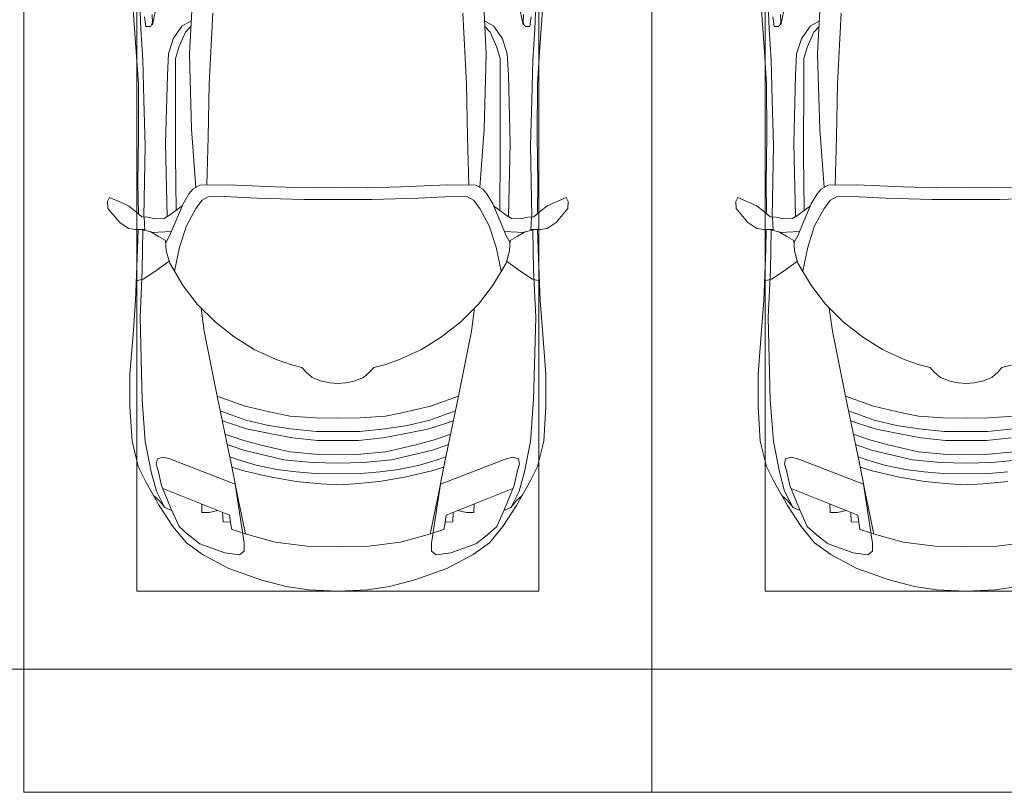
# Model space of a CAD drawing. Header units: millimetres. Extents: x -32229 to 288056, y -13689 to 125138.
# Tile 107 of 193: x -4581 to -663, y 99050 to 102124. Entities that reach past the tile are written whole.
import ezdxf

# ---------------------------------------------------------------- set-up
doc = ezdxf.new("R2010")
doc.units = ezdxf.units.MM
for name, color, linetype, lineweight in [('A-DETL-GENF', 7, 'Continuous', 18), ('A-FLOR', 7, 'Continuous', 18), ('C-PRKG', 7, 'Continuous', 18)]:
    doc.layers.add(name, color=color, linetype=linetype, lineweight=lineweight)

# ---------------------------------------------------------------- blocks, each defined once
blk = doc.blocks.new('АР_Машиноместо - 4900x2400_М__5300х2500_-V41--02 ЭО')
at = {"layer": 'A-DETL-GENF', "color": 253, "lineweight": 13, "true_color": 0xaaaaaa}
for p, q in [((659.3, 2936), (676.4, 3260.1)), ((432.8, 3149.3), (446, 2964.8)), ((485.6, 3046.1), (480.8, 3085)), ((512.2, 3061.4), (504.5, 3046.6)), ((510.9, 3094.6), (512.2, 3061.4)), ((504.5, 3046.6), (485.6, 3046.1)), ((643.6, 3024.6), (618.7, 2966.7)), ((665.1, 3046.1), (643.6, 3024.6)), ((446, 2964.8), (456.1, 2818.3)), ((618.7, 2966.7), (604.4, 2919.4)), ((604.4, 2919.4), (604.4, 2850.8)), ((667.8, 2638.3), (659.3, 2936)), ((604.4, 2850.8), (603.5, 2534.3)), ((456.1, 2818.3), (456.8, 2613.6)), ((684.8, 2406.5), (667.8, 2638.3)), ((456.8, 2613.6), (454.5, 2423.6)), ((603.5, 2534.3), (606.1, 2314.9)), ((454.5, 2423.6), (456, 2301.1)), ((672.8, 2399.7), (656.7, 2380.3)), ((700.6, 2415.4), (672.8, 2399.7)), ((813.8, 2416.7), (700.6, 2415.4)), ((999.2, 2409.3), (813.8, 2416.7)), ((1132.7, 2404.6), (999.2, 2409.3)), ((1250, 2406.6), (1132.7, 2404.6)), ((1250, 2406.6), (1367.3, 2404.6)), ((1367.3, 2404.6), (1500.8, 2409.3)), ((341.2, 2366.2), (333.1, 2350.6)), ((384.4, 2347.9), (341.2, 2366.2)), ((656.7, 2380.3), (633.8, 2340.5)), ((710, 2355.4), (685.1, 2322.3)), ((734.3, 2368.8), (710, 2355.4)), ((772.7, 2371.5), (734.3, 2368.8)), ((929.1, 2364.1), (772.7, 2371.5)), ((1115.2, 2358.7), (929.1, 2364.1)), ((1250, 2357.8), (1115.2, 2358.7)), ((1250, 2357.8), (1384.8, 2358.7)), ((1384.8, 2358.7), (1570.9, 2364.1)), ((333.1, 2350.6), (335.2, 2322.3)), ((335.2, 2322.3), (381.7, 2266.4)), ((417.4, 2333.8), (384.4, 2347.9)), ((449.8, 2306.1), (417.4, 2333.8)), ((630.6, 2332.9), (580.6, 2296)), ((633.8, 2340.5), (600.8, 2263)), ((685.1, 2322.3), (647.3, 2254.2)), ((470, 2290), (449.8, 2306.1)), ((493.6, 2288.6), (470, 2290)), ((482, 2235.6), (479.1, 2288.7)), ((523.3, 2281.2), (493.6, 2288.6)), ((559, 2282.6), (523.3, 2281.2)), ((580.6, 2296), (559, 2282.6)), ((381.7, 2266.4), (417.4, 2243.4)), ((417.4, 2243.4), (445.1, 2238.7)), ((445.1, 2238.7), (481.8, 2239.5)), ((453, 2159.1), (455, 2238.9)), ((505.1, 2230), (467.5, 2239.2)), ((600.8, 2263), (579.9, 2213.8)), ((647.3, 2254.2), (619.7, 2168.6)), ((536.7, 2211.8), (505.1, 2230)), ((586.6, 2231.3), (510.1, 2227.1)), ((564.3, 2195.4), (536.7, 2211.8)), ((567.1, 2153.8), (564.3, 2195.4)), ((579.9, 2213.8), (564.9, 2186.5)), ((444.9, 1956.8), (453, 2159.1)), ((619.7, 2168.6), (600.3, 2072.7)), ((580.7, 2105.7), (567.1, 2153.8)), ((578.8, 2112.6), (525.5, 2074.6)), ((634.6, 2015), (580.7, 2105.7)), ((475.1, 2041), (447.5, 2034.4)), ((525.5, 2074.6), (475.1, 2041)), ((690.7, 1941.6), (634.6, 2015)), ((434.8, 1820.7), (444.9, 1956.8)), ((761.1, 1871.7), (690.7, 1941.6)), ((718.3, 1834.2), (705.7, 1926.7)), ((837.5, 1812.1), (761.1, 1871.7)), ((422, 1662.9), (434.8, 1820.7)), ((770, 1576.5), (718.3, 1834.2)), ((917, 1761.1), (837.5, 1812.1)), ((1004.2, 1721.4), (917, 1761.1)), ((1064.9, 1700.5), (1004.2, 1721.4)), ((1107.2, 1689.8), (1064.9, 1700.5)), ((1123.5, 1670.9), (1107.2, 1689.8)), ((1376.5, 1670.9), (1392.8, 1689.8)), ((1392.8, 1689.8), (1435.1, 1700.5)), ((422, 1534.1), (422, 1662.9)), ((1147.5, 1650.5), (1123.5, 1670.9)), ((1184.7, 1635.7), (1147.5, 1650.5)), ((1315.3, 1635.7), (1352.5, 1650.5)), ((1352.5, 1650.5), (1376.5, 1670.9)), ((1217.8, 1629.1), (1184.7, 1635.7)), ((1217.8, 1629.1), (1250, 1626.8)), ((1282.2, 1629.1), (1250, 1626.8)), ((1282.2, 1629.1), (1315.3, 1635.7)), ((826.8, 1300.9), (770, 1576.5)), ((881.7, 1536.4), (770, 1576.5)), ((430.8, 1396.6), (422, 1534.1)), ((994.9, 1509.3), (881.7, 1536.4)), ((884.3, 1480.8), (782, 1518.1)), ((1060, 1496.1), (994.9, 1509.3)), ((1159.3, 1489.1), (1060, 1496.1)), ((1250, 1488.3), (1159.3, 1489.1)), ((1250, 1488.3), (1340.7, 1489.1)), ((1340.7, 1489.1), (1440, 1496.1)), ((887, 1446.5), (790.4, 1477.3)), ((973.4, 1459.7), (884.3, 1480.8)), ((1061.9, 1445.7), (973.4, 1459.7)), ((871.4, 1401.1), (800.5, 1424.6)), ((986.2, 1425.6), (887, 1446.5)), ((1070, 1410.4), (986.2, 1425.6)), ((1163.9, 1435.1), (1061.9, 1445.7)), ((1250, 1435.1), (1163.9, 1435.1)), ((1250, 1435.1), (1336.1, 1435.1)), ((1336.1, 1435.1), (1438.1, 1445.7)), ((455.7, 1296.1), (430.8, 1396.6)), ((873.8, 1361.2), (809.9, 1383.1)), ((945.3, 1380.6), (871.4, 1401.1)), ((1059, 1354.8), (945.3, 1380.6)), ((1168.3, 1399.8), (1070, 1410.4)), ((1250, 1400.1), (1168.3, 1399.8)), ((1250, 1400.1), (1331.7, 1399.8)), ((1331.7, 1399.8), (1430, 1410.4)), ((531.8, 1326), (554.4, 1333.3)), ((554.4, 1333.3), (580.7, 1327.1)), ((859.1, 1321.2), (819.9, 1334.4)), ((958.3, 1341.1), (873.8, 1361.2)), ((1035, 1323.2), (958.3, 1341.1)), ((1174.5, 1344.2), (1059, 1354.8)), ((1250, 1344.9), (1174.5, 1344.2)), ((1250, 1344.9), (1325.5, 1344.2)), ((1325.5, 1344.2), (1441, 1354.8)), ((487.4, 1232.1), (455.7, 1296.1)), ((527.2, 1305.2), (531.8, 1326)), ((535, 1280.6), (527.2, 1305.2)), ((580.7, 1327.1), (841.1, 1225.9)), ((853.8, 1167.4), (826.8, 1300.9)), ((876.3, 1278.7), (828.3, 1293.7)), ((925.2, 1301.6), (859.1, 1321.2)), ((1007.1, 1283.7), (925.2, 1301.6)), ((1148.3, 1312.4), (1035, 1323.2)), ((1250, 1309.3), (1148.3, 1312.4)), ((1250, 1309.3), (1351.7, 1312.4)), ((1351.7, 1312.4), (1465, 1323.2)), ((548.2, 1220.1), (535, 1280.6)), ((978.6, 1254.6), (876.3, 1278.7)), ((1084.1, 1236), (978.6, 1254.6)), ((1083.6, 1274.6), (1007.1, 1283.7)), ((1159.1, 1267.9), (1083.6, 1274.6)), ((1250, 1266.6), (1159.1, 1267.9)), ((1250, 1266.6), (1340.9, 1267.9)), ((1340.9, 1267.9), (1416.4, 1274.6)), ((539.3, 1140.4), (487.4, 1232.1)), ((586.9, 1126.3), (548.2, 1220.1)), ((841.1, 1225.9), (877.7, 991.4)), ((1182.5, 1227.5), (1084.1, 1236)), ((1250, 1223.7), (1182.5, 1227.5)), ((1250, 1223.7), (1317.5, 1227.5)), ((1317.5, 1227.5), (1415.9, 1236)), ((540.4, 1159.6), (516.2, 1180.5)), ((593.2, 1056.8), (539.3, 1140.4)), ((561.3, 1132.6), (540.4, 1159.6)), ((882.6, 1027.5), (853.8, 1167.4)), ((589, 1121.6), (561.3, 1132.6)), ((617.9, 1057.3), (586.9, 1126.3)), ((647.2, 992.8), (593.2, 1056.8)), ((654.7, 1024.4), (617.9, 1057.3)), ((700.9, 989.1), (655, 1024.3)), ((1000.2, 994.5), (871.4, 1031.3)), ((711.9, 946.2), (647.2, 992.8)), ((800.1, 952.6), (700.9, 989.1)), ((877.7, 991.4), (877.7, 958.9)), ((1127.4, 979.8), (1000.2, 994.5)), ((1250, 977.6), (1127.4, 979.8)), ((1250, 977.6), (1372.6, 979.8)), ((1372.6, 979.8), (1499.8, 994.5)), ((815.8, 891), (711.9, 946.2)), ((859, 944.1), (800.1, 952.6)), ((877.7, 958.9), (859, 944.1)), ((943.3, 845.1), (815.8, 891)), ((1044.2, 818.6), (943.3, 845.1)), ((1132.7, 806), (1044.2, 818.6)), ((1250, 800), (1132.7, 806)), ((1250, 800), (1367.3, 806)), ((1367.3, 806), (1455.8, 818.6))]:
    blk.add_line(p, q, dxfattribs=at)
at = {"layer": 'A-DETL-GENF', "color": 254, "lineweight": 13, "true_color": 0xd4d4d4}
for p, q in [((462, 3136.6), (466.3, 3036.3)), ((512.5, 3053.2), (532.7, 3145.9)), ((737.8, 2818.3), (752.8, 3099)), ((629, 3048.1), (666.7, 3069.7)), ((466.3, 3036.3), (473.9, 2913.7)), ((595.2, 2997.9), (629, 3048.1)), ((575.7, 2937.4), (595.2, 2997.9)), ((473.9, 2913.7), (477.8, 2754.7)), ((571.6, 2853.3), (575.7, 2937.4)), ((564.4, 2580.5), (571.6, 2853.3)), ((733.8, 2606.7), (737.8, 2818.3)), ((477.8, 2754.7), (483.3, 2571.4)), ((728.4, 2415.7), (733.8, 2606.7)), ((483.3, 2571.4), (478, 2290)), ((570.6, 2291.4), (564.4, 2580.5)), ((471.8, 2077.7), (474.5, 2239.3)), ((462.8, 1889.5), (471.8, 2077.7)), ((470.9, 1561.4), (462.8, 1889.5)), ((483.4, 1395.6), (470.9, 1561.4)), ((507.4, 1274.3), (483.4, 1395.6)), ((527.9, 1198.6), (507.4, 1274.3)), ((561.7, 1132.1), (527.9, 1198.6)), ((818.8, 1102.9), (554, 1208.1)), ((709.1, 1112.7), (708.2, 1146.9)), ((737.7, 1113.6), (709.1, 1112.7)), ((772.6, 1121.3), (737.7, 1113.6)), ((792.9, 1076.2), (791.2, 1114.5)), ((824.1, 1063.7), (818.8, 1102.9)), ((823.3, 1074.4), (792.9, 1076.2)), ((827.7, 1045), (824.1, 1063.7)), ((871.3, 1031.9), (827.7, 1045))]:
    blk.add_line(p, q, dxfattribs=at)
at = {"layer": 'C-PRKG', "color": 253, "lineweight": 13, "true_color": 0xaaaaaa}
for p, q in [((0, 0), (0, 5300)), ((450, 800), (450, 4500)), ((450, 800), (2050, 800)), ((2500, 0), (0, 0))]:
    blk.add_line(p, q, dxfattribs=at)
blk = doc.blocks.new('АР_Машиноместо - 4900x2400_М__5300х2500_-2211001--02 ЭО')
at = {"layer": 'A-DETL-GENF', "color": 253, "lineweight": 13, "true_color": 0xaaaaaa}
for p, q in [((1044.2, -818.6), (943.3, -845.1)), ((1132.7, -806), (1044.2, -818.6)), ((1250, -800), (1132.7, -806)), ((1250, -800), (1367.3, -806)), ((1367.3, -806), (1455.8, -818.6)), ((1455.8, -818.6), (1556.7, -845.1)), ((943.3, -845.1), (815.8, -891)), ((1556.7, -845.1), (1684.2, -891)), ((815.8, -891), (711.9, -946.2)), ((1684.2, -891), (1788.1, -946.2)), ((711.9, -946.2), (647.2, -992.8)), ((800.1, -952.6), (700.9, -989.1)), ((859, -944.1), (800.1, -952.6)), ((877.7, -958.9), (859, -944.1)), ((877.7, -991.4), (877.7, -958.9)), ((1250, -977.6), (1127.4, -979.8)), ((1250, -977.6), (1372.6, -979.8)), ((1622.3, -958.9), (1641, -944.1)), ((1622.3, -991.4), (1622.3, -958.9)), ((1641, -944.1), (1699.9, -952.6)), ((1699.9, -952.6), (1799.1, -989.1)), ((1788.1, -946.2), (1852.8, -992.8)), ((647.2, -992.8), (593.2, -1056.8)), ((700.9, -989.1), (655, -1024.3)), ((841.1, -1225.9), (877.7, -991.4)), ((1000.2, -994.5), (871.4, -1031.3)), ((1127.4, -979.8), (1000.2, -994.5)), ((1372.6, -979.8), (1499.8, -994.5)), ((1499.8, -994.5), (1628.6, -1031.3)), ((1658.9, -1225.9), (1622.3, -991.4)), ((1799.1, -989.1), (1845, -1024.3)), ((1852.8, -992.8), (1906.8, -1056.8)), ((593.2, -1056.8), (539.3, -1140.4)), ((617.9, -1057.3), (586.9, -1126.3)), ((654.7, -1024.4), (617.9, -1057.3)), ((882.6, -1027.5), (853.8, -1167.4)), ((1617.4, -1027.5), (1646.2, -1167.4)), ((1845.3, -1024.4), (1882.1, -1057.3)), ((1882.1, -1057.3), (1913.1, -1126.3)), ((1906.8, -1056.8), (1960.7, -1140.4)), ((561.3, -1132.6), (540.4, -1159.6)), ((586.9, -1126.3), (548.2, -1220.1)), ((589, -1121.6), (561.3, -1132.6)), ((1911, -1121.6), (1938.7, -1132.6)), ((1913.1, -1126.3), (1951.8, -1220.1)), ((1938.7, -1132.6), (1959.6, -1159.6)), ((539.3, -1140.4), (487.4, -1232.1)), ((540.4, -1159.6), (516.2, -1180.5)), ((853.8, -1167.4), (826.8, -1300.9)), ((1646.2, -1167.4), (1673.2, -1300.9)), ((1959.6, -1159.6), (1983.8, -1180.5)), ((1960.7, -1140.4), (2012.6, -1232.1)), ((487.4, -1232.1), (455.7, -1296.1)), ((548.2, -1220.1), (535, -1280.6)), ((580.7, -1327.1), (841.1, -1225.9)), ((1084.1, -1236), (978.6, -1254.6)), ((1182.5, -1227.5), (1084.1, -1236)), ((1250, -1223.7), (1182.5, -1227.5)), ((1250, -1223.7), (1317.5, -1227.5)), ((1317.5, -1227.5), (1415.9, -1236)), ((1415.9, -1236), (1521.4, -1254.6)), ((1919.3, -1327.1), (1658.9, -1225.9)), ((1951.8, -1220.1), (1965, -1280.6)), ((2012.6, -1232.1), (2044.3, -1296.1)), ((535, -1280.6), (527.2, -1305.2)), ((876.3, -1278.7), (828.3, -1293.7)), ((978.6, -1254.6), (876.3, -1278.7)), ((1007.1, -1283.7), (925.2, -1301.6)), ((1083.6, -1274.6), (1007.1, -1283.7)), ((1159.1, -1267.9), (1083.6, -1274.6)), ((1250, -1266.6), (1159.1, -1267.9)), ((1250, -1266.6), (1340.9, -1267.9)), ((1340.9, -1267.9), (1416.4, -1274.6)), ((1416.4, -1274.6), (1492.9, -1283.7)), ((1492.9, -1283.7), (1574.8, -1301.6)), ((1521.4, -1254.6), (1623.7, -1278.7)), ((1623.7, -1278.7), (1671.7, -1293.7)), ((1965, -1280.6), (1972.8, -1305.2)), ((455.7, -1296.1), (430.8, -1396.6)), ((527.2, -1305.2), (531.8, -1326)), ((531.8, -1326), (554.4, -1333.3)), ((554.4, -1333.3), (580.7, -1327.1)), ((826.8, -1300.9), (770, -1576.5)), ((859.1, -1321.2), (819.9, -1334.4)), ((925.2, -1301.6), (859.1, -1321.2)), ((1035, -1323.2), (958.3, -1341.1)), ((1148.3, -1312.4), (1035, -1323.2)), ((1250, -1309.3), (1148.3, -1312.4)), ((1250, -1309.3), (1351.7, -1312.4)), ((1351.7, -1312.4), (1465, -1323.2)), ((1465, -1323.2), (1541.7, -1341.1)), ((1574.8, -1301.6), (1640.9, -1321.2)), ((1640.9, -1321.2), (1680.1, -1334.4)), ((1673.2, -1300.9), (1730, -1576.5)), ((1945.6, -1333.3), (1919.3, -1327.1)), ((1968.2, -1326), (1945.6, -1333.3)), ((1972.8, -1305.2), (1968.2, -1326)), ((2044.3, -1296.1), (2069.2, -1396.6)), ((873.8, -1361.2), (809.9, -1383.1)), ((958.3, -1341.1), (873.8, -1361.2)), ((1059, -1354.8), (945.3, -1380.6)), ((1174.5, -1344.2), (1059, -1354.8)), ((1250, -1344.9), (1174.5, -1344.2)), ((1250, -1344.9), (1325.5, -1344.2)), ((1325.5, -1344.2), (1441, -1354.8)), ((1441, -1354.8), (1554.7, -1380.6)), ((1541.7, -1341.1), (1626.2, -1361.2)), ((1626.2, -1361.2), (1690.1, -1383.1)), ((430.8, -1396.6), (422, -1534.1)), ((871.4, -1401.1), (800.5, -1424.6)), ((945.3, -1380.6), (871.4, -1401.1)), ((1070, -1410.4), (986.2, -1425.6)), ((1168.3, -1399.8), (1070, -1410.4)), ((1250, -1400.1), (1168.3, -1399.8)), ((1250, -1400.1), (1331.7, -1399.8)), ((1331.7, -1399.8), (1430, -1410.4)), ((1430, -1410.4), (1513.8, -1425.6)), ((1554.7, -1380.6), (1628.6, -1401.1)), ((1628.6, -1401.1), (1699.5, -1424.6)), ((2069.2, -1396.6), (2078, -1534.1)), ((887, -1446.5), (790.4, -1477.3)), ((986.2, -1425.6), (887, -1446.5)), ((1061.9, -1445.7), (973.4, -1459.7)), ((1163.9, -1435.1), (1061.9, -1445.7)), ((1250, -1435.1), (1163.9, -1435.1)), ((1250, -1435.1), (1336.1, -1435.1)), ((1336.1, -1435.1), (1438.1, -1445.7)), ((1438.1, -1445.7), (1526.6, -1459.7)), ((1513.8, -1425.6), (1613, -1446.5)), ((1613, -1446.5), (1709.6, -1477.3)), ((884.3, -1480.8), (782, -1518.1)), ((973.4, -1459.7), (884.3, -1480.8)), ((1250, -1488.3), (1159.3, -1489.1)), ((1250, -1488.3), (1340.7, -1489.1)), ((1526.6, -1459.7), (1615.7, -1480.8)), ((1615.7, -1480.8), (1718, -1518.1)), ((994.9, -1509.3), (881.7, -1536.4)), ((1060, -1496.1), (994.9, -1509.3)), ((1159.3, -1489.1), (1060, -1496.1)), ((1340.7, -1489.1), (1440, -1496.1)), ((1440, -1496.1), (1505.1, -1509.3)), ((1505.1, -1509.3), (1618.3, -1536.4)), ((422, -1534.1), (422, -1662.9)), ((881.7, -1536.4), (770, -1576.5)), ((1618.3, -1536.4), (1730, -1576.5)), ((2078, -1534.1), (2078, -1662.9)), ((770, -1576.5), (718.3, -1834.2)), ((1730, -1576.5), (1781.7, -1834.2)), ((1184.7, -1635.7), (1147.5, -1650.5)), ((1217.8, -1629.1), (1184.7, -1635.7)), ((1217.8, -1629.1), (1250, -1626.8)), ((1282.2, -1629.1), (1250, -1626.8)), ((1282.2, -1629.1), (1315.3, -1635.7)), ((1315.3, -1635.7), (1352.5, -1650.5)), ((422, -1662.9), (434.8, -1820.7)), ((1123.5, -1670.9), (1107.2, -1689.8)), ((1147.5, -1650.5), (1123.5, -1670.9)), ((1352.5, -1650.5), (1376.5, -1670.9)), ((1376.5, -1670.9), (1392.8, -1689.8)), ((2078, -1662.9), (2065.2, -1820.7)), ((1004.2, -1721.4), (917, -1761.1)), ((1064.9, -1700.5), (1004.2, -1721.4)), ((1107.2, -1689.8), (1064.9, -1700.5)), ((1392.8, -1689.8), (1435.1, -1700.5)), ((1435.1, -1700.5), (1495.8, -1721.4)), ((1495.8, -1721.4), (1583, -1761.1)), ((917, -1761.1), (837.5, -1812.1)), ((1583, -1761.1), (1662.5, -1812.1)), ((434.8, -1820.7), (444.9, -1956.8)), ((718.3, -1834.2), (705.7, -1926.7)), ((837.5, -1812.1), (761.1, -1871.7)), ((1662.5, -1812.1), (1738.9, -1871.7)), ((1781.7, -1834.2), (1794.3, -1926.7)), ((2065.2, -1820.7), (2055.1, -1956.8)), ((761.1, -1871.7), (690.7, -1941.6)), ((1738.9, -1871.7), (1809.3, -1941.6)), ((444.9, -1956.8), (453, -2159.1)), ((690.7, -1941.6), (634.6, -2015)), ((1809.3, -1941.6), (1865.4, -2015)), ((2055.1, -1956.8), (2047, -2159.1)), ((475.1, -2041), (447.5, -2034.4)), ((634.6, -2015), (580.7, -2105.7)), ((1865.4, -2015), (1919.3, -2105.7)), ((2024.9, -2041), (2052.5, -2034.4)), ((525.5, -2074.6), (475.1, -2041)), ((578.8, -2112.6), (525.5, -2074.6)), ((619.7, -2168.6), (600.3, -2072.7)), ((1880.3, -2168.6), (1899.7, -2072.7)), ((1921.2, -2112.6), (1974.5, -2074.6)), ((1974.5, -2074.6), (2024.9, -2041)), ((580.7, -2105.7), (567.1, -2153.8)), ((1919.3, -2105.7), (1932.9, -2153.8)), ((567.1, -2153.8), (564.3, -2195.4)), ((1932.9, -2153.8), (1935.7, -2195.4)), ((453, -2159.1), (455, -2238.9)), ((579.9, -2213.8), (564.9, -2186.5)), ((647.3, -2254.2), (619.7, -2168.6)), ((1852.7, -2254.2), (1880.3, -2168.6)), ((1920.1, -2213.8), (1935.1, -2186.5)), ((2047, -2159.1), (2045, -2238.9)), ((505.1, -2230), (467.5, -2239.2)), ((536.7, -2211.8), (505.1, -2230)), ((586.6, -2231.3), (510.1, -2227.1)), ((564.3, -2195.4), (536.7, -2211.8)), ((600.8, -2263), (579.9, -2213.8)), ((1899.2, -2263), (1920.1, -2213.8)), ((1913.4, -2231.3), (1989.9, -2227.1)), ((1935.7, -2195.4), (1963.3, -2211.8)), ((1963.3, -2211.8), (1994.9, -2230)), ((1994.9, -2230), (2032.5, -2239.2)), ((335.2, -2322.3), (381.7, -2266.4)), ((381.7, -2266.4), (417.4, -2243.4)), ((417.4, -2243.4), (445.1, -2238.7)), ((445.1, -2238.7), (481.8, -2239.5)), ((482, -2235.6), (479.1, -2288.7)), ((633.8, -2340.5), (600.8, -2263)), ((685.1, -2322.3), (647.3, -2254.2)), ((1814.9, -2322.3), (1852.7, -2254.2)), ((1866.2, -2340.5), (1899.2, -2263)), ((2018, -2235.6), (2020.9, -2288.7)), ((2054.9, -2238.7), (2018.2, -2239.5)), ((2082.6, -2243.4), (2054.9, -2238.7)), ((2118.3, -2266.4), (2082.6, -2243.4)), ((2164.8, -2322.3), (2118.3, -2266.4)), ((449.8, -2306.1), (417.4, -2333.8)), ((470, -2290), (449.8, -2306.1)), ((454.5, -2423.6), (456, -2301.1)), ((493.6, -2288.6), (470, -2290)), ((523.3, -2281.2), (493.6, -2288.6)), ((559, -2282.6), (523.3, -2281.2)), ((580.6, -2296), (559, -2282.6)), ((630.6, -2332.9), (580.6, -2296)), ((1869.4, -2332.9), (1919.4, -2296)), ((1919.4, -2296), (1941, -2282.6)), ((1941, -2282.6), (1976.7, -2281.2)), ((1976.7, -2281.2), (2006.4, -2288.6)), ((2006.4, -2288.6), (2030, -2290)), ((2030, -2290), (2050.2, -2306.1)), ((2045.5, -2423.6), (2044, -2301.1)), ((2050.2, -2306.1), (2082.6, -2333.8)), ((333.1, -2350.6), (335.2, -2322.3)), ((341.2, -2366.2), (333.1, -2350.6)), ((384.4, -2347.9), (341.2, -2366.2)), ((417.4, -2333.8), (384.4, -2347.9)), ((603.5, -2534.3), (606.1, -2314.9)), ((656.7, -2380.3), (633.8, -2340.5)), ((710, -2355.4), (685.1, -2322.3)), ((1790, -2355.4), (1814.9, -2322.3)), ((1843.3, -2380.3), (1866.2, -2340.5)), ((1896.5, -2534.3), (1893.9, -2314.9)), ((2082.6, -2333.8), (2115.6, -2347.9)), ((2115.6, -2347.9), (2158.8, -2366.2)), ((2158.8, -2366.2), (2166.9, -2350.6)), ((2166.9, -2350.6), (2164.8, -2322.3)), ((672.8, -2399.7), (656.7, -2380.3)), ((734.3, -2368.8), (710, -2355.4)), ((772.7, -2371.5), (734.3, -2368.8)), ((929.1, -2364.1), (772.7, -2371.5)), ((1115.2, -2358.7), (929.1, -2364.1)), ((1250, -2357.8), (1115.2, -2358.7)), ((1250, -2357.8), (1384.8, -2358.7)), ((1384.8, -2358.7), (1570.9, -2364.1)), ((1570.9, -2364.1), (1727.3, -2371.5)), ((1727.3, -2371.5), (1765.7, -2368.8)), ((1765.7, -2368.8), (1790, -2355.4)), ((1827.2, -2399.7), (1843.3, -2380.3)), ((456.8, -2613.6), (454.5, -2423.6)), ((684.8, -2406.5), (667.8, -2638.3)), ((700.6, -2415.4), (672.8, -2399.7)), ((813.8, -2416.7), (700.6, -2415.4)), ((999.2, -2409.3), (813.8, -2416.7)), ((1132.7, -2404.6), (999.2, -2409.3)), ((1250, -2406.6), (1132.7, -2404.6)), ((1250, -2406.6), (1367.3, -2404.6)), ((1367.3, -2404.6), (1500.8, -2409.3)), ((1500.8, -2409.3), (1686.2, -2416.7)), ((1686.2, -2416.7), (1799.4, -2415.4)), ((1799.4, -2415.4), (1827.2, -2399.7)), ((1815.2, -2406.5), (1832.2, -2638.3)), ((2043.2, -2613.6), (2045.5, -2423.6)), ((604.4, -2850.8), (603.5, -2534.3)), ((1895.6, -2850.8), (1896.5, -2534.3)), ((456.1, -2818.3), (456.8, -2613.6)), ((2043.9, -2818.3), (2043.2, -2613.6)), ((667.8, -2638.3), (659.3, -2936)), ((1832.2, -2638.3), (1840.7, -2936)), ((446, -2964.8), (456.1, -2818.3)), ((2054, -2964.8), (2043.9, -2818.3)), ((604.4, -2919.4), (604.4, -2850.8)), ((1895.6, -2919.4), (1895.6, -2850.8)), ((618.7, -2966.7), (604.4, -2919.4)), ((659.3, -2936), (676.4, -3260.1)), ((1840.7, -2936), (1823.6, -3260.1)), ((1881.3, -2966.7), (1895.6, -2919.4)), ((432.8, -3149.3), (446, -2964.8)), ((643.6, -3024.6), (618.7, -2966.7)), ((1856.4, -3024.6), (1881.3, -2966.7)), ((2067.2, -3149.3), (2054, -2964.8)), ((485.6, -3046.1), (480.8, -3085)), ((504.5, -3046.6), (485.6, -3046.1)), ((512.2, -3061.4), (504.5, -3046.6)), ((665.1, -3046.1), (643.6, -3024.6)), ((1834.9, -3046.1), (1856.4, -3024.6)), ((1987.8, -3061.4), (1995.5, -3046.6)), ((1995.5, -3046.6), (2014.4, -3046.1)), ((2014.4, -3046.1), (2019.2, -3085)), ((510.9, -3094.6), (512.2, -3061.4)), ((1989.1, -3094.6), (1987.8, -3061.4))]:
    blk.add_line(p, q, dxfattribs=at)
at = {"layer": 'A-DETL-GENF', "color": 254, "lineweight": 13, "true_color": 0xd4d4d4}
for p, q in [((827.7, -1045), (824.1, -1063.7)), ((871.3, -1031.9), (827.7, -1045)), ((1628.7, -1031.9), (1672.3, -1045)), ((1672.3, -1045), (1675.9, -1063.7)), ((792.9, -1076.2), (791.2, -1114.5)), ((823.3, -1074.4), (792.9, -1076.2)), ((824.1, -1063.7), (818.8, -1102.9)), ((1675.9, -1063.7), (1681.2, -1102.9)), ((1676.7, -1074.4), (1707.1, -1076.2)), ((1707.1, -1076.2), (1708.8, -1114.5)), ((561.7, -1132.1), (527.9, -1198.6)), ((818.8, -1102.9), (554, -1208.1)), ((709.1, -1112.7), (708.2, -1146.9)), ((737.7, -1113.6), (709.1, -1112.7)), ((772.6, -1121.3), (737.7, -1113.6)), ((1681.2, -1102.9), (1946, -1208.1)), ((1727.4, -1121.3), (1762.3, -1113.6)), ((1762.3, -1113.6), (1790.9, -1112.7)), ((1790.9, -1112.7), (1791.8, -1146.9)), ((1938.3, -1132.1), (1972.1, -1198.6)), ((527.9, -1198.6), (507.4, -1274.3)), ((1972.1, -1198.6), (1992.6, -1274.3)), ((507.4, -1274.3), (483.4, -1395.6)), ((1992.6, -1274.3), (2016.6, -1395.6)), ((483.4, -1395.6), (470.9, -1561.4)), ((2016.6, -1395.6), (2029.1, -1561.4)), ((470.9, -1561.4), (462.8, -1889.5)), ((2029.1, -1561.4), (2037.2, -1889.5)), ((462.8, -1889.5), (471.8, -2077.7)), ((2037.2, -1889.5), (2028.2, -2077.7)), ((471.8, -2077.7), (474.5, -2239.3)), ((2028.2, -2077.7), (2025.5, -2239.3)), ((483.3, -2571.4), (478, -2290)), ((570.6, -2291.4), (564.4, -2580.5)), ((1929.4, -2291.4), (1935.6, -2580.5)), ((2016.7, -2571.4), (2022, -2290)), ((728.4, -2415.7), (733.8, -2606.7)), ((1771.6, -2415.7), (1766.2, -2606.7)), ((477.8, -2754.7), (483.3, -2571.4)), ((564.4, -2580.5), (571.6, -2853.3)), ((1935.6, -2580.5), (1928.4, -2853.3)), ((2022.2, -2754.7), (2016.7, -2571.4)), ((733.8, -2606.7), (737.8, -2818.3)), ((1766.2, -2606.7), (1762.2, -2818.3)), ((473.9, -2913.7), (477.8, -2754.7)), ((2026.1, -2913.7), (2022.2, -2754.7)), ((737.8, -2818.3), (752.8, -3099)), ((1762.2, -2818.3), (1747.2, -3099)), ((571.6, -2853.3), (575.7, -2937.4)), ((1928.4, -2853.3), (1924.3, -2937.4)), ((466.3, -3036.3), (473.9, -2913.7)), ((575.7, -2937.4), (595.2, -2997.9)), ((1924.3, -2937.4), (1904.8, -2997.9)), ((2033.7, -3036.3), (2026.1, -2913.7)), ((595.2, -2997.9), (629, -3048.1)), ((1904.8, -2997.9), (1871, -3048.1)), ((462, -3136.6), (466.3, -3036.3)), ((512.5, -3053.2), (532.7, -3145.9)), ((629, -3048.1), (666.7, -3069.7)), ((1871, -3048.1), (1833.3, -3069.7)), ((1987.5, -3053.2), (1967.3, -3145.9)), ((2038, -3136.6), (2033.7, -3036.3))]:
    blk.add_line(p, q, dxfattribs=at)
at = {"layer": 'C-PRKG', "color": 253, "lineweight": 13, "true_color": 0xaaaaaa}
for p, q in [((2500, 0), (0, 0)), ((0, 0), (0, -5300)), ((2500, 0), (2500, -5300)), ((450, -800), (450, -4500)), ((450, -800), (2050, -800)), ((2050, -800), (2050, -4500))]:
    blk.add_line(p, q, dxfattribs=at)
blk = doc.blocks.new('Наметкина 10_РД_АР_П_rvt-1--02 ЭО')
at = {"layer": 'A-FLOR', "color": 253, "lineweight": 13, "true_color": 0xaaaaaa}
for p, q in [((-4714.7, 99540), (19635.3, 99540)), ((-4664.7, 99540), (3035.3, 99540))]:
    blk.add_line(p, q, dxfattribs=at)
at = {"layer": 'C-PRKG', "color": 253, "lineweight": 13, "true_color": 0xaaaaaa, "rotation": 180}
blk.add_blockref('АР_Машиноместо - 4900x2400_М__5300х2500_-2211001--02 ЭО', (-2064.7, 99050), dxfattribs=at)
at = {"layer": 'C-PRKG', "color": 253, "lineweight": 13, "true_color": 0xaaaaaa}
blk.add_blockref('АР_Машиноместо - 4900x2400_М__5300х2500_-V41--02 ЭО', (-2064.7, 99050), dxfattribs=at)

msp = doc.modelspace()

# ---------------------------------------------------------------- block references
at = {"lineweight": 5}
msp.add_blockref('Наметкина 10_РД_АР_П_rvt-1--02 ЭО', (0, 0), dxfattribs=at)

doc.saveas('drawing.dxf')
